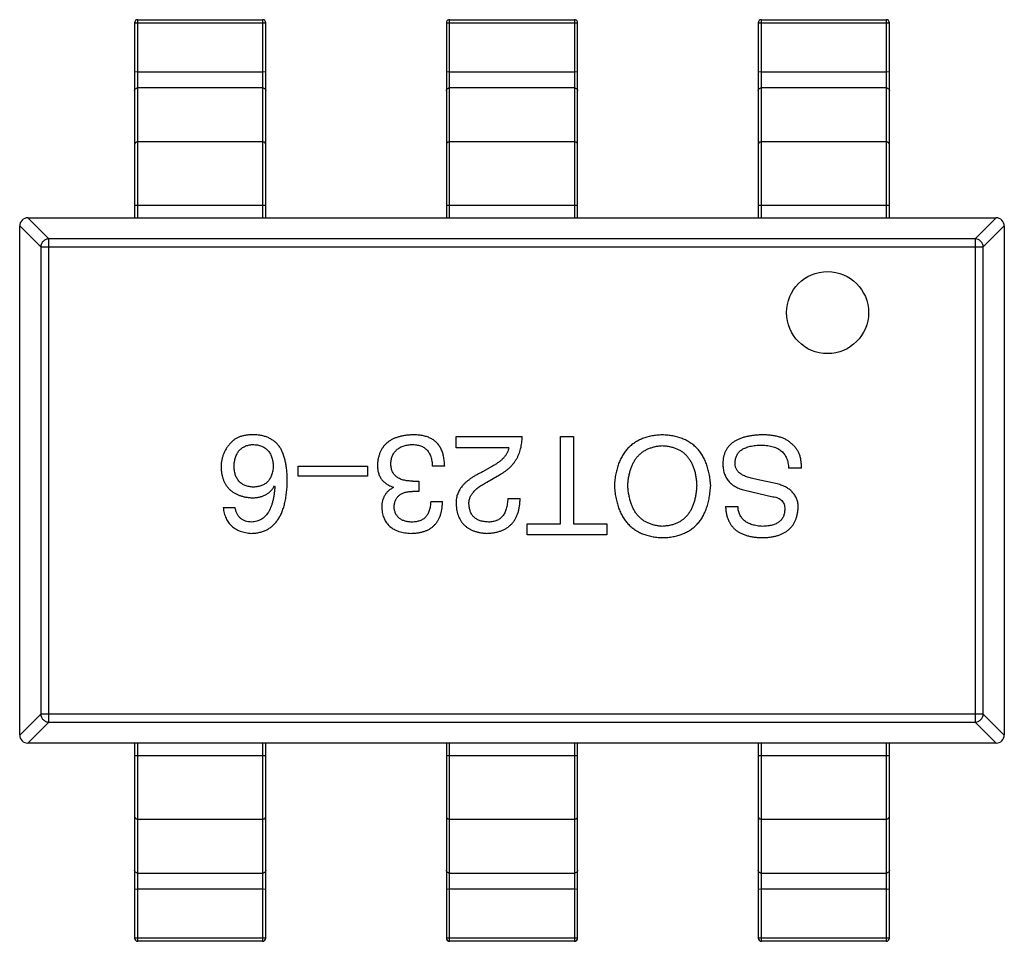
# Model space of a CAD drawing. Header units: inches. Extents: x -39 to 106, y -45 to 75.
# Tile 82 of 222: x 15.73 to 18.73, y -22.04 to -19.23. Entities that reach past the tile are written whole.
import ezdxf

# ---------------------------------------------------------------- set-up
doc = ezdxf.new("R2010")
doc.units = ezdxf.units.IN
doc.header["$LTSCALE"] = 1.21
doc.header["$MEASUREMENT"] = 0
doc.layers.get('0').update_dxf_attribs({"linetype": 'CONTINUOUS'})

msp = doc.modelspace()

# ---------------------------------------------------------------- linework, layer by layer
at = {"color": 7, "linetype": 'Continuous'}
for p, q in [((16.0882, -19.2282), (16.4682, -19.2282)), ((16.0882, -19.8316), (16.0882, -19.2282)), ((16.4682, -19.2282), (16.4682, -19.8316)), ((17.0382, -19.2282), (17.4182, -19.2282)), ((17.0382, -19.8316), (17.0382, -19.2282)), ((17.4182, -19.2282), (17.4182, -19.8316)), ((17.9882, -19.2282), (18.3682, -19.2282)), ((17.9882, -19.8316), (17.9882, -19.2282)), ((18.3682, -19.2282), (18.3682, -19.8316)), ((16.0782, -19.2382), (16.0882, -19.2377)), ((16.0782, -19.2382), (16.0782, -19.8316)), ((16.0882, -19.2377), (16.4682, -19.2377)), ((16.4682, -19.2377), (16.4782, -19.2382)), ((16.4782, -19.8316), (16.4782, -19.2382)), ((17.0282, -19.2382), (17.0382, -19.2377)), ((17.0282, -19.2382), (17.0282, -19.8316)), ((17.0382, -19.2377), (17.4182, -19.2377)), ((17.4182, -19.2377), (17.4282, -19.2382)), ((17.4282, -19.8316), (17.4282, -19.2382)), ((17.9782, -19.2382), (17.9882, -19.2377)), ((17.9782, -19.2382), (17.9782, -19.8316)), ((17.9882, -19.2377), (18.3682, -19.2377)), ((18.3682, -19.2377), (18.3782, -19.2382)), ((18.3782, -19.8316), (18.3782, -19.2382)), ((16.0882, -19.3871), (16.0782, -19.3877)), ((16.0882, -19.3871), (16.4682, -19.3871)), ((16.4782, -19.3877), (16.4682, -19.3871)), ((17.0382, -19.3871), (17.0282, -19.3877)), ((17.0382, -19.3871), (17.4182, -19.3871)), ((17.4282, -19.3877), (17.4182, -19.3871)), ((17.9882, -19.3871), (17.9782, -19.3877)), ((17.9882, -19.3871), (18.3682, -19.3871)), ((18.3782, -19.3877), (18.3682, -19.3871)), ((16.4682, -19.436), (16.0882, -19.436)), ((17.4182, -19.436), (17.0382, -19.436)), ((18.3682, -19.436), (17.9882, -19.436)), ((16.4682, -19.6), (16.0882, -19.6)), ((17.4182, -19.6), (17.0382, -19.6)), ((18.3682, -19.6), (17.9882, -19.6)), ((16.0782, -19.7926), (16.4782, -19.7926)), ((17.0282, -19.7926), (17.4282, -19.7926)), ((17.9782, -19.7926), (18.3782, -19.7926)), ((15.7282, -19.8562), (15.7923, -19.9203)), ((15.7282, -21.4066), (15.7282, -19.8566)), ((15.8169, -19.8957), (15.7528, -19.8316)), ((15.7532, -19.8316), (18.7032, -19.8316)), ((18.7037, -19.8316), (18.6396, -19.8957)), ((18.6641, -19.9203), (18.7282, -19.8562)), ((18.7282, -19.8566), (18.7282, -21.4066)), ((18.6396, -19.8957), (15.8169, -19.8957)), ((15.8169, -21.3675), (15.8169, -19.8957)), ((18.6396, -19.8957), (18.6396, -21.3675)), ((15.7923, -19.9203), (18.6641, -19.9203)), ((15.7923, -19.9203), (15.7923, -21.343)), ((18.6641, -21.343), (18.6641, -19.9203)), ((17.0578, -20.4975), (17.2595, -20.4975)), ((17.0578, -20.5319), (17.0578, -20.4975)), ((17.376, -20.4975), (17.4153, -20.4975)), ((17.376, -20.7631), (17.376, -20.4975)), ((17.4153, -20.4975), (17.4153, -20.7631)), ((17.2185, -20.5319), (17.0578, -20.5319)), ((16.5768, -20.5877), (16.7883, -20.5877)), ((16.5768, -20.6188), (16.5768, -20.5877)), ((16.7883, -20.5877), (16.7883, -20.6188)), ((17.0231, -20.5877), (16.9853, -20.5877)), ((17.1693, -20.5877), (17.1382, -20.6057)), ((18.1101, -20.5942), (18.0707, -20.5942)), ((16.7883, -20.6188), (16.5768, -20.6188)), ((16.9263, -20.6336), (16.9444, -20.6336)), ((16.9444, -20.6336), (16.9444, -20.6647)), ((17.1513, -20.6369), (17.1906, -20.6139)), ((18.0363, -20.6418), (17.974, -20.6287)), ((16.5041, -20.6483), (16.5057, -20.65)), ((16.8673, -20.6532), (16.8673, -20.6516)), ((16.9444, -20.6647), (16.9247, -20.6647)), ((17.9379, -20.6614), (18.0232, -20.6811)), ((16.9804, -20.6959), (17.0165, -20.6959)), ((17.2152, -20.686), (17.2529, -20.686)), ((16.3484, -20.7139), (16.3844, -20.7139)), ((17.8789, -20.7106), (17.9166, -20.7106)), ((17.2744, -20.7631), (17.376, -20.7631)), ((17.2744, -20.7975), (17.2744, -20.7631)), ((17.4153, -20.7631), (17.517, -20.7631)), ((17.517, -20.7631), (17.517, -20.7975)), ((17.517, -20.7975), (17.2744, -20.7975)), ((15.7923, -21.343), (15.7282, -21.4071)), ((18.6641, -21.343), (15.7923, -21.343)), ((18.7282, -21.4071), (18.6641, -21.343)), ((15.7528, -21.4316), (15.8169, -21.3675)), ((15.8169, -21.3675), (18.6396, -21.3675)), ((18.6396, -21.3675), (18.7037, -21.4316)), ((18.7032, -21.4316), (15.7532, -21.4316)), ((16.0782, -21.4316), (16.0782, -22.025)), ((16.0882, -22.035), (16.0882, -21.4316)), ((16.4682, -21.4316), (16.4682, -22.035)), ((16.4782, -22.025), (16.4782, -21.4316)), ((17.0282, -21.4316), (17.0282, -22.025)), ((17.0382, -22.035), (17.0382, -21.4316)), ((17.4182, -21.4316), (17.4182, -22.035)), ((17.4282, -22.025), (17.4282, -21.4316)), ((17.9782, -21.4316), (17.9782, -22.025)), ((17.9882, -22.035), (17.9882, -21.4316)), ((18.3682, -21.4316), (18.3682, -22.035)), ((18.3782, -22.025), (18.3782, -21.4316)), ((16.4782, -21.4706), (16.0782, -21.4706)), ((17.4282, -21.4706), (17.0282, -21.4706)), ((18.3782, -21.4706), (17.9782, -21.4706)), ((16.0882, -21.6632), (16.4682, -21.6632)), ((17.0382, -21.6632), (17.4182, -21.6632)), ((17.9882, -21.6632), (18.3682, -21.6632)), ((16.0882, -21.8273), (16.4682, -21.8273)), ((17.0382, -21.8273), (17.4182, -21.8273)), ((17.9882, -21.8273), (18.3682, -21.8273)), ((16.0782, -21.8756), (16.0882, -21.8761)), ((16.4682, -21.8761), (16.0882, -21.8761)), ((16.4682, -21.8761), (16.4782, -21.8756)), ((17.0282, -21.8756), (17.0382, -21.8761)), ((17.4182, -21.8761), (17.0382, -21.8761)), ((17.4182, -21.8761), (17.4282, -21.8756)), ((17.9782, -21.8756), (17.9882, -21.8761)), ((18.3682, -21.8761), (17.9882, -21.8761)), ((18.3682, -21.8761), (18.3782, -21.8756)), ((16.0882, -22.0256), (16.0782, -22.025)), ((16.4682, -22.0256), (16.0882, -22.0256)), ((16.4682, -22.035), (16.0882, -22.035)), ((16.4782, -22.025), (16.4682, -22.0256)), ((17.0382, -22.0256), (17.0282, -22.025)), ((17.4182, -22.0256), (17.0382, -22.0256)), ((17.4182, -22.035), (17.0382, -22.035)), ((17.4282, -22.025), (17.4182, -22.0256)), ((17.9882, -22.0256), (17.9782, -22.025)), ((18.3682, -22.0256), (17.9882, -22.0256)), ((18.3682, -22.035), (17.9882, -22.035)), ((18.3782, -22.025), (18.3682, -22.0256))]:
    msp.add_line(p, q, dxfattribs=at)
msp.add_circle((18.1896, -20.1203), 0.125, dxfattribs=at)
for centre, radius, start, end in [((16.0882, -19.2382), 0.01, 90, 180), ((16.4682, -19.2382), 0.01, 0, 90), ((17.0382, -19.2382), 0.01, 90, 180), ((17.4182, -19.2382), 0.01, 0, 90), ((17.9882, -19.2382), 0.01, 90, 180), ((18.3682, -19.2382), 0.01, 0, 90), ((15.7532, -19.8566), 0.025, 90, 180), ((18.7032, -19.8566), 0.025, 0, 90), ((15.7532, -21.4066), 0.025, 180, 270), ((18.7032, -21.4066), 0.025, 270, 0), ((16.0882, -22.025), 0.01, 180, 270), ((16.4682, -22.025), 0.01, 270, 0), ((17.0382, -22.025), 0.01, 180, 270), ((17.4182, -22.025), 0.01, 270, 0), ((17.9882, -22.025), 0.01, 180, 270), ((18.3682, -22.025), 0.01, 270, 0)]:
    msp.add_arc(centre, radius, start, end, dxfattribs=at)
for points, knots in [([(16.0782, -19.4453), (16.0782, -19.4441), (16.0787, -19.4416), (16.081, -19.4385), (16.0843, -19.4364), (16.0869, -19.436), (16.0882, -19.436)], [0, 0, 0, 0, 0.242809, 0.48985, 0.742832, 1, 1, 1, 1]), ([(16.4682, -19.436), (16.4695, -19.436), (16.4721, -19.4364), (16.4754, -19.4385), (16.4777, -19.4416), (16.4782, -19.4441), (16.4782, -19.4453)], [0, 0, 0, 0, 0.257168, 0.51015, 0.757191, 1, 1, 1, 1]), ([(17.0282, -19.4453), (17.0282, -19.4441), (17.0287, -19.4416), (17.031, -19.4385), (17.0343, -19.4364), (17.0369, -19.436), (17.0382, -19.436)], [0, 0, 0, 0, 0.242809, 0.48985, 0.742832, 1, 1, 1, 1]), ([(17.4182, -19.436), (17.4195, -19.436), (17.4221, -19.4364), (17.4254, -19.4385), (17.4277, -19.4416), (17.4282, -19.4441), (17.4282, -19.4453)], [0, 0, 0, 0, 0.257168, 0.51015, 0.757191, 1, 1, 1, 1]), ([(17.9782, -19.4453), (17.9782, -19.4441), (17.9787, -19.4416), (17.981, -19.4385), (17.9843, -19.4364), (17.9869, -19.436), (17.9882, -19.436)], [0, 0, 0, 0, 0.242809, 0.48985, 0.742832, 1, 1, 1, 1]), ([(18.3682, -19.436), (18.3695, -19.436), (18.3721, -19.4364), (18.3754, -19.4385), (18.3777, -19.4416), (18.3782, -19.4441), (18.3782, -19.4453)], [0, 0, 0, 0, 0.257168, 0.51015, 0.757191, 1, 1, 1, 1]), ([(16.0882, -19.6), (16.0869, -19.6), (16.0843, -19.6005), (16.081, -19.6026), (16.0787, -19.6057), (16.0782, -19.6082), (16.0782, -19.6094)], [0, 0, 0, 0, 0.257168, 0.51015, 0.757191, 1, 1, 1, 1]), ([(16.4782, -19.6094), (16.4782, -19.6082), (16.4777, -19.6057), (16.4754, -19.6026), (16.4721, -19.6005), (16.4695, -19.6), (16.4682, -19.6)], [0, 0, 0, 0, 0.242809, 0.48985, 0.742832, 1, 1, 1, 1]), ([(17.0382, -19.6), (17.0369, -19.6), (17.0343, -19.6005), (17.031, -19.6026), (17.0287, -19.6057), (17.0282, -19.6082), (17.0282, -19.6094)], [0, 0, 0, 0, 0.257168, 0.51015, 0.757191, 1, 1, 1, 1]), ([(17.4282, -19.6094), (17.4282, -19.6082), (17.4277, -19.6057), (17.4254, -19.6026), (17.4221, -19.6005), (17.4195, -19.6), (17.4182, -19.6)], [0, 0, 0, 0, 0.242809, 0.48985, 0.742832, 1, 1, 1, 1]), ([(17.9882, -19.6), (17.9869, -19.6), (17.9843, -19.6005), (17.981, -19.6026), (17.9787, -19.6057), (17.9782, -19.6082), (17.9782, -19.6094)], [0, 0, 0, 0, 0.257168, 0.51015, 0.757191, 1, 1, 1, 1]), ([(18.3782, -19.6094), (18.3782, -19.6082), (18.3777, -19.6057), (18.3754, -19.6026), (18.3721, -19.6005), (18.3695, -19.6), (18.3682, -19.6)], [0, 0, 0, 0, 0.242809, 0.48985, 0.742832, 1, 1, 1, 1]), ([(15.8169, -19.8957), (15.8137, -19.8958), (15.8074, -19.8973), (15.7994, -19.9028), (15.7939, -19.9108), (15.7924, -19.9171), (15.7923, -19.9203)], [0, 0, 0, 0, 0.248875, 0.5, 0.751125, 1, 1, 1, 1]), ([(18.6641, -19.9203), (18.664, -19.9171), (18.6625, -19.9108), (18.657, -19.9028), (18.649, -19.8973), (18.6427, -19.8958), (18.6396, -19.8957)], [0, 0, 0, 0, 0.248875, 0.5, 0.751125, 1, 1, 1, 1]), ([(16.3713, -20.5172), (16.369, -20.5198), (16.3643, -20.5249), (16.3583, -20.5333), (16.3532, -20.5421), (16.349, -20.5511), (16.3458, -20.5606), (16.3435, -20.5704), (16.3421, -20.5806), (16.3419, -20.5874), (16.3418, -20.591)], [0, 0, 0, 0, 0.129393, 0.255335, 0.378531, 0.500878, 0.622934, 0.746191, 0.87096, 1, 1, 1, 1]), ([(16.4451, -20.4926), (16.4409, -20.4925), (16.4328, -20.4924), (16.4211, -20.4933), (16.4103, -20.495), (16.4006, -20.4977), (16.3917, -20.5012), (16.3839, -20.5056), (16.377, -20.5108), (16.3732, -20.5151), (16.3713, -20.5172)], [0, 0, 0, 0, 0.156782, 0.301945, 0.436395, 0.561474, 0.678489, 0.78853, 0.894967, 1, 1, 1, 1]), ([(16.5221, -20.5319), (16.5199, -20.5289), (16.5155, -20.523), (16.5077, -20.5152), (16.4992, -20.5086), (16.4898, -20.5031), (16.4797, -20.4986), (16.4689, -20.4955), (16.4572, -20.4933), (16.4492, -20.4928), (16.4451, -20.4926)], [0, 0, 0, 0, 0.125033, 0.246266, 0.36603, 0.485265, 0.606781, 0.732144, 0.862551, 1, 1, 1, 1]), ([(16.9247, -20.4926), (16.9206, -20.4928), (16.9126, -20.4932), (16.901, -20.4945), (16.8901, -20.4967), (16.88, -20.4994), (16.8707, -20.5028), (16.8621, -20.5069), (16.8542, -20.5116), (16.8471, -20.517), (16.8408, -20.5231), (16.8353, -20.5299), (16.8305, -20.5374), (16.8265, -20.5455), (16.8232, -20.5543), (16.8207, -20.5637), (16.8189, -20.5738), (16.8184, -20.5808), (16.8181, -20.5844)], [0, 0, 0, 0, 0.078078, 0.151942, 0.221594, 0.28726, 0.350176, 0.409768, 0.467648, 0.523784, 0.578904, 0.634014, 0.689819, 0.746826, 0.805875, 0.867063, 0.931764, 1, 1, 1, 1]), ([(16.9788, -20.5024), (16.9771, -20.5016), (16.9736, -20.5), (16.9679, -20.498), (16.9619, -20.4963), (16.9553, -20.495), (16.9483, -20.4939), (16.9408, -20.4931), (16.9329, -20.4927), (16.9275, -20.4926), (16.9247, -20.4926)], [0, 0, 0, 0, 0.101955, 0.208983, 0.322698, 0.44339, 0.570851, 0.70629, 0.84885, 1, 1, 1, 1]), ([(17.0231, -20.5877), (17.023, -20.585), (17.0228, -20.5798), (17.0221, -20.5721), (17.0211, -20.5648), (17.0197, -20.5578), (17.0181, -20.5512), (17.0162, -20.545), (17.0138, -20.5391), (17.0112, -20.5336), (17.0083, -20.5284), (17.0051, -20.5236), (17.0015, -20.5192), (16.9976, -20.5151), (16.9934, -20.5113), (16.9888, -20.508), (16.984, -20.5049), (16.9805, -20.5033), (16.9788, -20.5024)], [0, 0, 0, 0, 0.078937, 0.154495, 0.226898, 0.296844, 0.363348, 0.427781, 0.48946, 0.549586, 0.607902, 0.664733, 0.720805, 0.776157, 0.831175, 0.886736, 0.943094, 1, 1, 1, 1]), ([(17.1906, -20.6139), (17.1934, -20.6124), (17.1988, -20.6094), (17.2064, -20.6043), (17.2136, -20.599), (17.2201, -20.5932), (17.2263, -20.5872), (17.2318, -20.5807), (17.237, -20.574), (17.2415, -20.5668), (17.2456, -20.5594), (17.2491, -20.5515), (17.2522, -20.5434), (17.2547, -20.5349), (17.2567, -20.526), (17.2581, -20.5168), (17.2591, -20.5073), (17.2594, -20.5008), (17.2595, -20.4975)], [0, 0, 0, 0, 0.065828, 0.130094, 0.192451, 0.254037, 0.313974, 0.373757, 0.433048, 0.492243, 0.551902, 0.611758, 0.672678, 0.734814, 0.798569, 0.863693, 0.930488, 1, 1, 1, 1]), ([(17.686, -20.4926), (17.6805, -20.4929), (17.6698, -20.4935), (17.6542, -20.4958), (17.6396, -20.4993), (17.6259, -20.5038), (17.6133, -20.5095), (17.6016, -20.5164), (17.591, -20.5243), (17.5813, -20.5334), (17.5727, -20.5437), (17.565, -20.5551), (17.5583, -20.5676), (17.5526, -20.5813), (17.548, -20.596), (17.5443, -20.6119), (17.5415, -20.6289), (17.5406, -20.6407), (17.5401, -20.6467)], [0, 0, 0, 0, 0.069543, 0.135551, 0.198218, 0.258467, 0.316451, 0.372703, 0.428457, 0.483848, 0.539952, 0.597251, 0.656588, 0.718448, 0.783219, 0.851581, 0.92366, 1, 1, 1, 1]), ([(17.8336, -20.6467), (17.8331, -20.6407), (17.8321, -20.6289), (17.8294, -20.6119), (17.8256, -20.596), (17.8209, -20.5813), (17.8152, -20.5676), (17.8085, -20.5551), (17.8007, -20.5437), (17.7919, -20.5334), (17.7821, -20.5243), (17.7714, -20.5163), (17.7596, -20.5095), (17.7468, -20.5038), (17.733, -20.4993), (17.7182, -20.4958), (17.7025, -20.4935), (17.6916, -20.4929), (17.686, -20.4926)], [0, 0, 0, 0, 0.075921, 0.147605, 0.21565, 0.280144, 0.341762, 0.400894, 0.458022, 0.514147, 0.569605, 0.625256, 0.681857, 0.740217, 0.800617, 0.86368, 0.930079, 1, 1, 1, 1]), ([(17.9887, -20.4926), (17.984, -20.4928), (17.9749, -20.4932), (17.9617, -20.4945), (17.9494, -20.4965), (17.9379, -20.4991), (17.9273, -20.5022), (17.9177, -20.5062), (17.9089, -20.5106), (17.901, -20.5158), (17.894, -20.5215), (17.888, -20.5279), (17.8828, -20.535), (17.8785, -20.5427), (17.8752, -20.551), (17.8727, -20.5599), (17.8712, -20.5695), (17.8709, -20.5761), (17.8707, -20.5795)], [0, 0, 0, 0, 0.08539, 0.165926, 0.241159, 0.312046, 0.378904, 0.441563, 0.500906, 0.55769, 0.612, 0.665045, 0.717904, 0.770385, 0.824307, 0.880048, 0.938483, 1, 1, 1, 1]), ([(18.0789, -20.5188), (18.0766, -20.5167), (18.0718, -20.5124), (18.0633, -20.5071), (18.0538, -20.5026), (18.043, -20.4989), (18.0311, -20.4961), (18.018, -20.494), (18.0038, -20.4928), (17.9939, -20.4927), (17.9887, -20.4926)], [0, 0, 0, 0, 0.09804, 0.200818, 0.309803, 0.427378, 0.554601, 0.691373, 0.839613, 1, 1, 1, 1]), ([(18.1101, -20.5942), (18.1101, -20.5901), (18.1102, -20.5822), (18.1089, -20.5707), (18.1068, -20.5599), (18.1033, -20.55), (18.0989, -20.5409), (18.0933, -20.5326), (18.0867, -20.5251), (18.0815, -20.5209), (18.0789, -20.5188)], [0, 0, 0, 0, 0.144278, 0.280018, 0.408467, 0.530887, 0.648749, 0.76463, 0.881475, 1, 1, 1, 1]), ([(16.3812, -20.5893), (16.3813, -20.5867), (16.3816, -20.5817), (16.3827, -20.5744), (16.3841, -20.5676), (16.3858, -20.5612), (16.388, -20.5553), (16.3907, -20.5499), (16.3936, -20.545), (16.397, -20.5405), (16.4008, -20.5365), (16.4051, -20.533), (16.4097, -20.53), (16.4147, -20.5274), (16.4201, -20.5253), (16.4259, -20.5237), (16.4321, -20.5227), (16.4363, -20.5223), (16.4385, -20.5221)], [0, 0, 0, 0, 0.078863, 0.153308, 0.223539, 0.289857, 0.35341, 0.413572, 0.471721, 0.528235, 0.584279, 0.638781, 0.69466, 0.751251, 0.809198, 0.869697, 0.933318, 1, 1, 1, 1]), ([(16.4385, -20.5221), (16.4409, -20.5222), (16.4456, -20.5224), (16.4523, -20.5234), (16.4587, -20.5248), (16.4645, -20.5267), (16.47, -20.5291), (16.475, -20.532), (16.4796, -20.5353), (16.4836, -20.5393), (16.4874, -20.5436), (16.4906, -20.5485), (16.4935, -20.5538), (16.4958, -20.5597), (16.4977, -20.566), (16.4992, -20.5728), (16.5004, -20.5801), (16.5007, -20.5851), (16.5008, -20.5877)], [0, 0, 0, 0, 0.070403, 0.137196, 0.200053, 0.260887, 0.31876, 0.37535, 0.430743, 0.485927, 0.541678, 0.598832, 0.657726, 0.719441, 0.783504, 0.851852, 0.923533, 1, 1, 1, 1]), ([(16.5435, -20.6336), (16.5434, -20.6283), (16.5433, -20.6179), (16.5422, -20.6029), (16.5407, -20.5888), (16.5383, -20.5756), (16.5353, -20.5633), (16.5317, -20.5519), (16.5274, -20.5415), (16.5239, -20.5351), (16.5221, -20.5319)], [0, 0, 0, 0, 0.151498, 0.29521, 0.430242, 0.557137, 0.677306, 0.790845, 0.898111, 1, 1, 1, 1]), ([(16.8591, -20.5795), (16.8593, -20.5773), (16.8596, -20.573), (16.8607, -20.5668), (16.8622, -20.561), (16.8642, -20.5556), (16.8667, -20.5506), (16.8695, -20.546), (16.8729, -20.5418), (16.8767, -20.538), (16.8809, -20.5346), (16.8857, -20.5316), (16.8908, -20.529), (16.8964, -20.5268), (16.9024, -20.525), (16.9089, -20.5236), (16.9158, -20.5226), (16.9206, -20.5223), (16.9231, -20.5221)], [0, 0, 0, 0, 0.068514, 0.133941, 0.195994, 0.255362, 0.312994, 0.369441, 0.424687, 0.480522, 0.537148, 0.594801, 0.654411, 0.716817, 0.781981, 0.850498, 0.923306, 1, 1, 1, 1]), ([(16.9231, -20.5221), (16.9255, -20.5221), (16.9303, -20.5222), (16.9372, -20.523), (16.9437, -20.5243), (16.9496, -20.5261), (16.9552, -20.5284), (16.9603, -20.5312), (16.9649, -20.5346), (16.9691, -20.5384), (16.9727, -20.5428), (16.9759, -20.5477), (16.9787, -20.5531), (16.981, -20.5591), (16.9828, -20.5655), (16.9841, -20.5724), (16.985, -20.5799), (16.9852, -20.585), (16.9853, -20.5877)], [0, 0, 0, 0, 0.071272, 0.13882, 0.201858, 0.262757, 0.320043, 0.376709, 0.431462, 0.486034, 0.541209, 0.597703, 0.65589, 0.717768, 0.782056, 0.850407, 0.92277, 1, 1, 1, 1]), ([(17.2185, -20.5319), (17.218, -20.5345), (17.2169, -20.5398), (17.2137, -20.5473), (17.2093, -20.5546), (17.2037, -20.5617), (17.1969, -20.5686), (17.1889, -20.5753), (17.1796, -20.5817), (17.1728, -20.5856), (17.1693, -20.5877)], [0, 0, 0, 0, 0.103034, 0.208166, 0.318255, 0.434664, 0.559728, 0.695394, 0.841708, 1, 1, 1, 1]), ([(17.5811, -20.6467), (17.5814, -20.6421), (17.582, -20.633), (17.584, -20.6199), (17.5866, -20.6076), (17.5898, -20.5962), (17.5939, -20.5856), (17.5987, -20.5759), (17.6042, -20.567), (17.6104, -20.5589), (17.6174, -20.5517), (17.6251, -20.5454), (17.6335, -20.5399), (17.6426, -20.5352), (17.6524, -20.5314), (17.663, -20.5286), (17.6742, -20.5263), (17.682, -20.5257), (17.686, -20.5254)], [0, 0, 0, 0, 0.077942, 0.152007, 0.221727, 0.288073, 0.351, 0.411526, 0.469701, 0.526016, 0.581668, 0.637084, 0.692684, 0.749573, 0.808409, 0.869306, 0.932836, 1, 1, 1, 1]), ([(17.686, -20.5254), (17.6901, -20.5257), (17.698, -20.5262), (17.7094, -20.5282), (17.7201, -20.5309), (17.7301, -20.5346), (17.7392, -20.5392), (17.7477, -20.5446), (17.7554, -20.5509), (17.7624, -20.5581), (17.7686, -20.5662), (17.7741, -20.5751), (17.7787, -20.5849), (17.7828, -20.5956), (17.786, -20.6071), (17.7884, -20.6196), (17.7902, -20.6328), (17.7907, -20.642), (17.7909, -20.6467)], [0, 0, 0, 0, 0.06765, 0.131591, 0.192902, 0.251442, 0.307964, 0.363592, 0.418442, 0.47374, 0.529963, 0.587768, 0.647917, 0.710953, 0.777434, 0.847168, 0.921622, 1, 1, 1, 1]), ([(17.9084, -20.5746), (17.9085, -20.5726), (17.9087, -20.5687), (17.91, -20.5631), (17.9116, -20.5578), (17.914, -20.5529), (17.9169, -20.5484), (17.9205, -20.5443), (17.9246, -20.5405), (17.9294, -20.5371), (17.9347, -20.5341), (17.9407, -20.5315), (17.9472, -20.5293), (17.9544, -20.5274), (17.9621, -20.526), (17.9705, -20.5248), (17.9794, -20.524), (17.9856, -20.5238), (17.9887, -20.5237)], [0, 0, 0, 0, 0.05617, 0.109836, 0.161504, 0.212099, 0.262487, 0.313111, 0.36568, 0.419737, 0.477556, 0.53817, 0.603387, 0.672532, 0.746929, 0.825941, 0.910245, 1, 1, 1, 1]), ([(17.9887, -20.5237), (17.992, -20.5239), (17.9983, -20.5241), (18.0074, -20.5251), (18.016, -20.5266), (18.0239, -20.5287), (18.0312, -20.5312), (18.0379, -20.5343), (18.044, -20.5379), (18.0495, -20.5421), (18.0543, -20.5468), (18.0585, -20.552), (18.0622, -20.5577), (18.0651, -20.5641), (18.0675, -20.5709), (18.0692, -20.5782), (18.0704, -20.586), (18.0706, -20.5915), (18.0707, -20.5942)], [0, 0, 0, 0, 0.079335, 0.15404, 0.224955, 0.291021, 0.353982, 0.414027, 0.47178, 0.527247, 0.581879, 0.636096, 0.691322, 0.747597, 0.806328, 0.867466, 0.932039, 1, 1, 1, 1]), ([(16.9263, -20.6336), (16.9236, -20.6336), (16.9184, -20.6335), (16.9107, -20.6328), (16.9036, -20.6318), (16.897, -20.6303), (16.891, -20.6284), (16.8854, -20.6261), (16.8804, -20.6233), (16.8759, -20.6201), (16.8719, -20.6166), (16.8685, -20.6125), (16.8656, -20.608), (16.8632, -20.6031), (16.8614, -20.5978), (16.86, -20.5921), (16.8592, -20.5859), (16.8592, -20.5817), (16.8591, -20.5795)], [0, 0, 0, 0, 0.082495, 0.159728, 0.232496, 0.300725, 0.365163, 0.425859, 0.483728, 0.538892, 0.592921, 0.646195, 0.699968, 0.754746, 0.811387, 0.870806, 0.933482, 1, 1, 1, 1]), ([(17.8707, -20.5795), (17.8708, -20.5822), (17.8708, -20.5874), (17.8716, -20.595), (17.873, -20.6023), (17.8748, -20.6092), (17.8771, -20.6157), (17.8801, -20.6218), (17.8835, -20.6275), (17.8874, -20.6329), (17.8919, -20.6378), (17.8969, -20.6424), (17.9025, -20.6465), (17.9086, -20.6503), (17.9152, -20.6537), (17.9223, -20.6567), (17.9299, -20.6593), (17.9352, -20.6607), (17.9379, -20.6614)], [0, 0, 0, 0, 0.069111, 0.134881, 0.198727, 0.259407, 0.319007, 0.377056, 0.434317, 0.491571, 0.548636, 0.606792, 0.666243, 0.727818, 0.791484, 0.858071, 0.927249, 1, 1, 1, 1]), ([(17.974, -20.6287), (17.9711, -20.6281), (17.9655, -20.627), (17.9573, -20.6251), (17.9498, -20.6229), (17.943, -20.6205), (17.9367, -20.6179), (17.9311, -20.615), (17.926, -20.612), (17.9216, -20.6087), (17.9178, -20.6052), (17.9145, -20.6015), (17.9119, -20.5975), (17.9099, -20.5934), (17.9086, -20.589), (17.9079, -20.5843), (17.9078, -20.5795), (17.9082, -20.5762), (17.9084, -20.5746)], [0, 0, 0, 0, 0.0932, 0.181198, 0.26306, 0.339627, 0.41092, 0.477479, 0.538825, 0.596824, 0.650619, 0.702235, 0.751666, 0.79967, 0.847759, 0.896274, 0.946739, 1, 1, 1, 1]), ([(16.3418, -20.591), (16.342, -20.5945), (16.3424, -20.6013), (16.3438, -20.6113), (16.346, -20.6206), (16.3487, -20.6293), (16.3521, -20.6374), (16.3564, -20.6448), (16.3611, -20.6517), (16.3667, -20.6579), (16.373, -20.6634), (16.3798, -20.6684), (16.3874, -20.6726), (16.3957, -20.6763), (16.4046, -20.6793), (16.4142, -20.6816), (16.4245, -20.6834), (16.4316, -20.6841), (16.4353, -20.6844)], [0, 0, 0, 0, 0.071527, 0.139094, 0.20346, 0.264939, 0.323904, 0.381383, 0.437591, 0.493343, 0.549401, 0.606085, 0.664838, 0.725424, 0.788712, 0.855452, 0.925772, 1, 1, 1, 1]), ([(16.4402, -20.6516), (16.4379, -20.6515), (16.4335, -20.6513), (16.4272, -20.6504), (16.4212, -20.6491), (16.4156, -20.6472), (16.4105, -20.6449), (16.4057, -20.6422), (16.4014, -20.6389), (16.3974, -20.6353), (16.394, -20.6311), (16.3908, -20.6265), (16.3882, -20.6214), (16.3859, -20.6159), (16.3842, -20.6099), (16.3827, -20.6035), (16.3817, -20.5965), (16.3813, -20.5918), (16.3812, -20.5893)], [0, 0, 0, 0, 0.069884, 0.136529, 0.199638, 0.259844, 0.317774, 0.374356, 0.430026, 0.485148, 0.5409, 0.597889, 0.657472, 0.718614, 0.783613, 0.85129, 0.923712, 1, 1, 1, 1]), ([(16.5008, -20.5877), (16.5007, -20.5902), (16.5003, -20.5951), (16.4993, -20.6022), (16.4978, -20.6088), (16.4959, -20.615), (16.4936, -20.6207), (16.4909, -20.6259), (16.4877, -20.6306), (16.4841, -20.6349), (16.4801, -20.6387), (16.4756, -20.6419), (16.4708, -20.6448), (16.4654, -20.6471), (16.4597, -20.649), (16.4536, -20.6504), (16.447, -20.6513), (16.4425, -20.6515), (16.4402, -20.6516)], [0, 0, 0, 0, 0.076072, 0.148369, 0.216753, 0.281358, 0.342792, 0.401604, 0.458929, 0.514444, 0.569818, 0.625343, 0.681554, 0.739608, 0.800134, 0.863477, 0.929547, 1, 1, 1, 1]), ([(16.8181, -20.5844), (16.8182, -20.5865), (16.8182, -20.5907), (16.8189, -20.5968), (16.8197, -20.6027), (16.8212, -20.6082), (16.8228, -20.6135), (16.825, -20.6184), (16.8275, -20.6231), (16.8303, -20.6275), (16.8336, -20.6316), (16.8373, -20.6353), (16.8414, -20.6388), (16.8458, -20.642), (16.8507, -20.6448), (16.8558, -20.6475), (16.8614, -20.6497), (16.8653, -20.651), (16.8673, -20.6516)], [0, 0, 0, 0, 0.071215, 0.138707, 0.20396, 0.266995, 0.327734, 0.387609, 0.445602, 0.503345, 0.561136, 0.618597, 0.677672, 0.738255, 0.799989, 0.863961, 0.930555, 1, 1, 1, 1]), ([(17.1382, -20.6057), (17.1348, -20.6073), (17.1282, -20.6103), (17.1187, -20.6153), (17.11, -20.6205), (17.1019, -20.6258), (17.0944, -20.6314), (17.0877, -20.637), (17.0816, -20.643), (17.0763, -20.649), (17.0716, -20.6553), (17.0675, -20.6617), (17.0642, -20.6683), (17.0615, -20.6751), (17.0596, -20.6821), (17.0583, -20.6893), (17.0576, -20.6966), (17.0578, -20.7016), (17.0578, -20.7041)], [0, 0, 0, 0, 0.082731, 0.161257, 0.236138, 0.307554, 0.375712, 0.440848, 0.502916, 0.562567, 0.619798, 0.675716, 0.73039, 0.78386, 0.837315, 0.890547, 0.944917, 1, 1, 1, 1]), ([(16.4353, -20.7926), (16.4395, -20.7923), (16.4478, -20.7918), (16.4598, -20.7896), (16.471, -20.7862), (16.4814, -20.7816), (16.4911, -20.7759), (16.4999, -20.7688), (16.5079, -20.7606), (16.515, -20.7511), (16.5214, -20.7406), (16.527, -20.7288), (16.5318, -20.7158), (16.5357, -20.7017), (16.5389, -20.6863), (16.5412, -20.6698), (16.5429, -20.6521), (16.5433, -20.6399), (16.5435, -20.6336)], [0, 0, 0, 0, 0.058957, 0.115262, 0.16907, 0.221312, 0.273147, 0.324961, 0.377649, 0.432026, 0.488925, 0.549039, 0.612912, 0.680653, 0.753056, 0.830314, 0.912483, 1, 1, 1, 1]), ([(17.0972, -20.7057), (17.0971, -20.7041), (17.0969, -20.7009), (17.0972, -20.696), (17.098, -20.6913), (17.0992, -20.6866), (17.101, -20.682), (17.1032, -20.6775), (17.1059, -20.6731), (17.1091, -20.6688), (17.1127, -20.6644), (17.1168, -20.6603), (17.1214, -20.6562), (17.1264, -20.6521), (17.132, -20.6482), (17.138, -20.6443), (17.1444, -20.6405), (17.149, -20.6381), (17.1513, -20.6369)], [0, 0, 0, 0, 0.052237, 0.103888, 0.155485, 0.207395, 0.259864, 0.31356, 0.369176, 0.4266, 0.486836, 0.550048, 0.61567, 0.685271, 0.75824, 0.834614, 0.915635, 1, 1, 1, 1]), ([(16.4353, -20.6844), (16.4392, -20.6843), (16.4468, -20.6841), (16.4578, -20.6824), (16.4679, -20.6795), (16.4771, -20.6757), (16.4853, -20.6705), (16.4927, -20.6643), (16.499, -20.6568), (16.5024, -20.6512), (16.5041, -20.6483)], [0, 0, 0, 0, 0.144617, 0.279572, 0.40596, 0.526097, 0.64389, 0.760003, 0.877724, 1, 1, 1, 1]), ([(16.5057, -20.65), (16.5054, -20.6542), (16.5049, -20.6624), (16.5033, -20.6744), (16.5014, -20.6855), (16.499, -20.6959), (16.4962, -20.7055), (16.4929, -20.7143), (16.4892, -20.7223), (16.4851, -20.7295), (16.4803, -20.7358), (16.4753, -20.7415), (16.4698, -20.7463), (16.4637, -20.7502), (16.4573, -20.7536), (16.4503, -20.7559), (16.4429, -20.7576), (16.4379, -20.758), (16.4353, -20.7582)], [0, 0, 0, 0, 0.089218, 0.173709, 0.252753, 0.326963, 0.397099, 0.462534, 0.524018, 0.582178, 0.637235, 0.689955, 0.741228, 0.791618, 0.841661, 0.892925, 0.945259, 1, 1, 1, 1]), ([(16.8673, -20.6532), (16.8645, -20.6547), (16.8589, -20.6575), (16.8514, -20.663), (16.8452, -20.6696), (16.84, -20.677), (16.8361, -20.6853), (16.8332, -20.6946), (16.8315, -20.7048), (16.8313, -20.7119), (16.8312, -20.7155)], [0, 0, 0, 0, 0.125227, 0.244792, 0.361427, 0.478215, 0.59667, 0.722058, 0.856314, 1, 1, 1, 1]), ([(16.869, -20.7123), (16.8691, -20.7104), (16.8693, -20.7068), (16.8701, -20.7015), (16.8713, -20.6966), (16.8729, -20.6921), (16.875, -20.6879), (16.8775, -20.6841), (16.8804, -20.6805), (16.8837, -20.6773), (16.8874, -20.6745), (16.8915, -20.6721), (16.896, -20.67), (16.901, -20.6682), (16.9063, -20.6668), (16.9121, -20.6657), (16.9183, -20.665), (16.9225, -20.6648), (16.9247, -20.6647)], [0, 0, 0, 0, 0.067741, 0.131599, 0.192143, 0.249977, 0.306453, 0.361639, 0.416449, 0.471489, 0.527582, 0.584873, 0.644974, 0.70814, 0.77492, 0.845909, 0.920585, 1, 1, 1, 1]), ([(17.5401, -20.6467), (17.5406, -20.6529), (17.5415, -20.6651), (17.5443, -20.6826), (17.548, -20.699), (17.5526, -20.7142), (17.5583, -20.7283), (17.5649, -20.7413), (17.5727, -20.753), (17.5813, -20.7636), (17.591, -20.7731), (17.6016, -20.7813), (17.6133, -20.7883), (17.6259, -20.7942), (17.6396, -20.7989), (17.6542, -20.8024), (17.6698, -20.8048), (17.6805, -20.8054), (17.686, -20.8057)], [0, 0, 0, 0, 0.077567, 0.150676, 0.219857, 0.285465, 0.347921, 0.407823, 0.465422, 0.52175, 0.577087, 0.632521, 0.688224, 0.745558, 0.804966, 0.866649, 0.931596, 1, 1, 1, 1]), ([(17.686, -20.7713), (17.682, -20.7709), (17.6742, -20.7702), (17.663, -20.7681), (17.6524, -20.7651), (17.6426, -20.7612), (17.6335, -20.7565), (17.6251, -20.7508), (17.6174, -20.7443), (17.6104, -20.7369), (17.6042, -20.7287), (17.5987, -20.7195), (17.5939, -20.7095), (17.5899, -20.6986), (17.5866, -20.6868), (17.584, -20.6742), (17.582, -20.6608), (17.5814, -20.6515), (17.5811, -20.6467)], [0, 0, 0, 0, 0.066185, 0.128757, 0.188826, 0.247016, 0.303201, 0.358331, 0.413554, 0.469092, 0.525618, 0.584057, 0.64487, 0.708721, 0.775674, 0.846303, 0.920903, 1, 1, 1, 1]), ([(17.7909, -20.6467), (17.7907, -20.6515), (17.7902, -20.6609), (17.7883, -20.6746), (17.786, -20.6873), (17.7828, -20.6992), (17.7788, -20.7101), (17.7741, -20.7203), (17.7686, -20.7295), (17.7624, -20.7378), (17.7554, -20.7451), (17.7477, -20.7516), (17.7393, -20.7572), (17.7301, -20.7618), (17.7201, -20.7656), (17.7094, -20.7684), (17.698, -20.7704), (17.6901, -20.771), (17.686, -20.7713)], [0, 0, 0, 0, 0.079527, 0.154518, 0.225493, 0.292262, 0.355914, 0.416367, 0.47473, 0.531171, 0.586124, 0.640791, 0.696133, 0.751962, 0.809861, 0.870342, 0.93333, 1, 1, 1, 1]), ([(17.686, -20.8057), (17.6916, -20.8055), (17.7026, -20.805), (17.7186, -20.8028), (17.7335, -20.7994), (17.7474, -20.7948), (17.7603, -20.7891), (17.7721, -20.782), (17.783, -20.7739), (17.7928, -20.7644), (17.8015, -20.7538), (17.8093, -20.7421), (17.816, -20.7291), (17.8215, -20.7149), (17.8261, -20.6995), (17.8296, -20.683), (17.8323, -20.6652), (17.8331, -20.653), (17.8336, -20.6467)], [0, 0, 0, 0, 0.069152, 0.134813, 0.197211, 0.256568, 0.314021, 0.370015, 0.425333, 0.480469, 0.536197, 0.593559, 0.65308, 0.715045, 0.780396, 0.8495, 0.922535, 1, 1, 1, 1]), ([(18.1002, -20.7139), (18.1002, -20.7117), (18.1001, -20.7074), (18.0994, -20.701), (18.0981, -20.6949), (18.0963, -20.6891), (18.0941, -20.6836), (18.0913, -20.6783), (18.088, -20.6734), (18.0843, -20.6687), (18.08, -20.6644), (18.0753, -20.6602), (18.07, -20.6565), (18.0642, -20.6529), (18.058, -20.6497), (18.0512, -20.6468), (18.044, -20.644), (18.0389, -20.6425), (18.0363, -20.6418)], [0, 0, 0, 0, 0.063238, 0.123934, 0.183175, 0.240763, 0.297716, 0.35399, 0.41043, 0.466931, 0.525151, 0.585145, 0.647083, 0.711121, 0.778546, 0.84866, 0.922421, 1, 1, 1, 1]), ([(16.9214, -20.7926), (16.9252, -20.7925), (16.9325, -20.7922), (16.9431, -20.7908), (16.9531, -20.7889), (16.9623, -20.7861), (16.9708, -20.7827), (16.9786, -20.7784), (16.9857, -20.7734), (16.992, -20.7677), (16.9977, -20.7613), (17.0025, -20.7541), (17.0066, -20.7461), (17.0101, -20.7375), (17.0129, -20.7281), (17.0148, -20.718), (17.0161, -20.7072), (17.0164, -20.6997), (17.0165, -20.6959)], [0, 0, 0, 0, 0.073232, 0.142595, 0.207997, 0.270074, 0.329156, 0.386529, 0.441846, 0.496976, 0.551877, 0.607941, 0.665637, 0.725446, 0.788542, 0.855101, 0.925196, 1, 1, 1, 1]), ([(16.9804, -20.6959), (16.9803, -20.6984), (16.9801, -20.7033), (16.9792, -20.7103), (16.9781, -20.7169), (16.9764, -20.7231), (16.9742, -20.7287), (16.9717, -20.7338), (16.9688, -20.7385), (16.9654, -20.7427), (16.9616, -20.7464), (16.9573, -20.7495), (16.9526, -20.7522), (16.9475, -20.7544), (16.942, -20.7561), (16.936, -20.7573), (16.9297, -20.758), (16.9253, -20.7581), (16.9231, -20.7582)], [0, 0, 0, 0, 0.078134, 0.15164, 0.221358, 0.286689, 0.348614, 0.407697, 0.464247, 0.520153, 0.574432, 0.629291, 0.684538, 0.742032, 0.801329, 0.863637, 0.930123, 1, 1, 1, 1]), ([(17.1513, -20.7926), (17.1553, -20.7924), (17.1632, -20.792), (17.1746, -20.7904), (17.1852, -20.7881), (17.1951, -20.7849), (17.2041, -20.781), (17.2125, -20.7763), (17.2201, -20.7708), (17.2268, -20.7644), (17.2328, -20.7573), (17.2381, -20.7494), (17.2425, -20.7408), (17.2462, -20.7313), (17.249, -20.7211), (17.2512, -20.7101), (17.2525, -20.6983), (17.2528, -20.6902), (17.2529, -20.686)], [0, 0, 0, 0, 0.07282, 0.141057, 0.2062, 0.267672, 0.326735, 0.383519, 0.439188, 0.494454, 0.549628, 0.605958, 0.66397, 0.72402, 0.787502, 0.854127, 0.925065, 1, 1, 1, 1]), ([(17.2152, -20.686), (17.2151, -20.689), (17.2149, -20.6946), (17.214, -20.7028), (17.2128, -20.7104), (17.211, -20.7175), (17.2088, -20.724), (17.2063, -20.73), (17.2033, -20.7354), (17.1997, -20.7401), (17.1958, -20.7445), (17.1915, -20.7481), (17.1866, -20.7512), (17.1814, -20.7538), (17.1757, -20.7557), (17.1696, -20.7571), (17.163, -20.758), (17.1585, -20.7581), (17.1562, -20.7582)], [0, 0, 0, 0, 0.082594, 0.15978, 0.232961, 0.301462, 0.365595, 0.426678, 0.484662, 0.540809, 0.595146, 0.648401, 0.702272, 0.757102, 0.813447, 0.872233, 0.934055, 1, 1, 1, 1]), ([(18.0232, -20.6811), (18.026, -20.6816), (18.0314, -20.6825), (18.0388, -20.685), (18.0452, -20.6884), (18.0503, -20.6928), (18.0544, -20.6981), (18.0573, -20.7042), (18.059, -20.7113), (18.0592, -20.7162), (18.0592, -20.7188)], [0, 0, 0, 0, 0.148023, 0.281917, 0.403558, 0.517739, 0.629599, 0.744162, 0.865862, 1, 1, 1, 1]), ([(16.3484, -20.7139), (16.3487, -20.7169), (16.3495, -20.7227), (16.3514, -20.7312), (16.3537, -20.7391), (16.3567, -20.7465), (16.3602, -20.7533), (16.3643, -20.7596), (16.3689, -20.7654), (16.3741, -20.7706), (16.3799, -20.7752), (16.3861, -20.7794), (16.393, -20.783), (16.4004, -20.786), (16.4083, -20.7885), (16.4168, -20.7904), (16.4259, -20.7918), (16.4321, -20.7923), (16.4353, -20.7926)], [0, 0, 0, 0, 0.06947, 0.136096, 0.199592, 0.260665, 0.319672, 0.377156, 0.433415, 0.489984, 0.546535, 0.604276, 0.663499, 0.725182, 0.788953, 0.855683, 0.926216, 1, 1, 1, 1]), ([(16.4353, -20.7582), (16.4319, -20.7581), (16.4254, -20.7579), (16.4162, -20.7557), (16.4081, -20.7522), (16.401, -20.7473), (16.3951, -20.7409), (16.3903, -20.7332), (16.3867, -20.724), (16.3852, -20.7174), (16.3844, -20.7139)], [0, 0, 0, 0, 0.136586, 0.261496, 0.378089, 0.490612, 0.605522, 0.725767, 0.8561, 1, 1, 1, 1]), ([(16.8312, -20.7155), (16.8315, -20.7185), (16.832, -20.7244), (16.8336, -20.7328), (16.8358, -20.7407), (16.8386, -20.748), (16.842, -20.7548), (16.8461, -20.761), (16.8508, -20.7667), (16.8562, -20.7718), (16.8622, -20.7764), (16.8688, -20.7804), (16.876, -20.7838), (16.8839, -20.7867), (16.8924, -20.7891), (16.9015, -20.7907), (16.9113, -20.7921), (16.918, -20.7924), (16.9214, -20.7926)], [0, 0, 0, 0, 0.067521, 0.132139, 0.193339, 0.252064, 0.309083, 0.364848, 0.420021, 0.475612, 0.532002, 0.589602, 0.649896, 0.712634, 0.778603, 0.848416, 0.922155, 1, 1, 1, 1]), ([(16.9231, -20.7582), (16.921, -20.7581), (16.917, -20.7579), (16.9112, -20.7571), (16.9057, -20.7561), (16.9007, -20.7548), (16.8959, -20.7531), (16.8916, -20.751), (16.8877, -20.7487), (16.8841, -20.746), (16.8808, -20.7429), (16.8781, -20.7395), (16.8755, -20.7358), (16.8735, -20.7317), (16.8718, -20.7273), (16.8705, -20.7226), (16.8695, -20.7175), (16.8691, -20.7141), (16.869, -20.7123)], [0, 0, 0, 0, 0.078051, 0.151197, 0.220412, 0.286742, 0.34933, 0.409464, 0.467368, 0.52298, 0.578639, 0.633998, 0.690142, 0.746855, 0.805868, 0.867776, 0.932345, 1, 1, 1, 1]), ([(17.0578, -20.7041), (17.0581, -20.7075), (17.0587, -20.7141), (17.0602, -20.7236), (17.0625, -20.7326), (17.0654, -20.7409), (17.0689, -20.7486), (17.0731, -20.7558), (17.078, -20.7623), (17.0836, -20.7681), (17.0898, -20.7734), (17.0966, -20.778), (17.1042, -20.782), (17.1123, -20.7854), (17.1212, -20.7881), (17.1306, -20.7903), (17.1407, -20.7918), (17.1477, -20.7923), (17.1513, -20.7926)], [0, 0, 0, 0, 0.070688, 0.137741, 0.201612, 0.262778, 0.321223, 0.378455, 0.434411, 0.490146, 0.546362, 0.603392, 0.662208, 0.723401, 0.787372, 0.85442, 0.925153, 1, 1, 1, 1]), ([(17.1562, -20.7582), (17.154, -20.758), (17.1496, -20.7578), (17.1432, -20.7571), (17.1372, -20.7559), (17.1317, -20.7544), (17.1265, -20.7524), (17.1218, -20.7502), (17.1175, -20.7474), (17.1135, -20.7444), (17.1101, -20.7408), (17.1069, -20.737), (17.1043, -20.7327), (17.102, -20.728), (17.1002, -20.723), (17.0987, -20.7176), (17.0977, -20.7118), (17.0974, -20.7078), (17.0972, -20.7057)], [0, 0, 0, 0, 0.076112, 0.148436, 0.216883, 0.281466, 0.34298, 0.402356, 0.459881, 0.51546, 0.571111, 0.62658, 0.683162, 0.741007, 0.801404, 0.863825, 0.930544, 1, 1, 1, 1]), ([(17.8789, -20.7106), (17.8791, -20.7145), (17.8795, -20.722), (17.8813, -20.7328), (17.8838, -20.7428), (17.8872, -20.7522), (17.8914, -20.7608), (17.8967, -20.7686), (17.9027, -20.7758), (17.9096, -20.7822), (17.9174, -20.7877), (17.9259, -20.7926), (17.9354, -20.7966), (17.9458, -20.8), (17.957, -20.8026), (17.969, -20.8044), (17.9819, -20.8055), (17.9907, -20.8056), (17.9953, -20.8057)], [0, 0, 0, 0, 0.067746, 0.131468, 0.192012, 0.249947, 0.305924, 0.360562, 0.415062, 0.46941, 0.524967, 0.582613, 0.642659, 0.706195, 0.77304, 0.844305, 0.919608, 1, 1, 1, 1]), ([(17.992, -20.7713), (17.9891, -20.7711), (17.9834, -20.7708), (17.9752, -20.7698), (17.9675, -20.7682), (17.9604, -20.7664), (17.9537, -20.7641), (17.9476, -20.7614), (17.9421, -20.7581), (17.9371, -20.7546), (17.9326, -20.7506), (17.9287, -20.7461), (17.9252, -20.7413), (17.9225, -20.7359), (17.9201, -20.7302), (17.9184, -20.7241), (17.9171, -20.7175), (17.9168, -20.713), (17.9166, -20.7106)], [0, 0, 0, 0, 0.080942, 0.15724, 0.229821, 0.297692, 0.36242, 0.423911, 0.482196, 0.539298, 0.594482, 0.64892, 0.70322, 0.758404, 0.815258, 0.874182, 0.93522, 1, 1, 1, 1]), ([(18.0592, -20.7188), (18.0592, -20.7209), (18.0591, -20.7249), (18.0583, -20.7307), (18.057, -20.7361), (18.0552, -20.7412), (18.0528, -20.7458), (18.0499, -20.7501), (18.0464, -20.754), (18.0425, -20.7575), (18.0379, -20.7605), (18.033, -20.7633), (18.0274, -20.7656), (18.0213, -20.7675), (18.0147, -20.769), (18.0076, -20.7703), (18, -20.7709), (17.9947, -20.7712), (17.992, -20.7713)], [0, 0, 0, 0, 0.06343, 0.124222, 0.181144, 0.236526, 0.290131, 0.343393, 0.396288, 0.450954, 0.506479, 0.565175, 0.627059, 0.692946, 0.76251, 0.836996, 0.915797, 1, 1, 1, 1]), ([(17.9953, -20.8057), (17.9994, -20.8055), (18.0072, -20.8051), (18.0186, -20.8038), (18.0293, -20.8016), (18.0393, -20.7989), (18.0484, -20.7955), (18.0569, -20.7915), (18.0646, -20.7867), (18.0716, -20.7813), (18.0778, -20.7752), (18.0833, -20.7684), (18.088, -20.7609), (18.092, -20.7528), (18.0953, -20.744), (18.0976, -20.7346), (18.0995, -20.7245), (18.1, -20.7175), (18.1002, -20.7139)], [0, 0, 0, 0, 0.077604, 0.150579, 0.220083, 0.285578, 0.347594, 0.407359, 0.464757, 0.520774, 0.5761, 0.631449, 0.687327, 0.744836, 0.804268, 0.865895, 0.931164, 1, 1, 1, 1]), ([(15.7923, -21.343), (15.7924, -21.3461), (15.7939, -21.3524), (15.7994, -21.3604), (15.8074, -21.3659), (15.8137, -21.3674), (15.8169, -21.3675)], [0, 0, 0, 0, 0.248875, 0.5, 0.751125, 1, 1, 1, 1]), ([(18.6396, -21.3675), (18.6427, -21.3674), (18.649, -21.3659), (18.657, -21.3604), (18.6625, -21.3524), (18.664, -21.3461), (18.6641, -21.343)], [0, 0, 0, 0, 0.248875, 0.5, 0.751125, 1, 1, 1, 1]), ([(16.0782, -21.6538), (16.0782, -21.6551), (16.0787, -21.6576), (16.081, -21.6607), (16.0843, -21.6628), (16.0869, -21.6632), (16.0882, -21.6632)], [0, 0, 0, 0, 0.242809, 0.48985, 0.742832, 1, 1, 1, 1]), ([(16.4682, -21.6632), (16.4695, -21.6632), (16.4721, -21.6628), (16.4754, -21.6607), (16.4777, -21.6576), (16.4782, -21.6551), (16.4782, -21.6538)], [0, 0, 0, 0, 0.257168, 0.51015, 0.757191, 1, 1, 1, 1]), ([(17.0282, -21.6538), (17.0282, -21.6551), (17.0287, -21.6576), (17.031, -21.6607), (17.0343, -21.6628), (17.0369, -21.6632), (17.0382, -21.6632)], [0, 0, 0, 0, 0.242809, 0.48985, 0.742832, 1, 1, 1, 1]), ([(17.4182, -21.6632), (17.4195, -21.6632), (17.4221, -21.6628), (17.4254, -21.6607), (17.4277, -21.6576), (17.4282, -21.6551), (17.4282, -21.6538)], [0, 0, 0, 0, 0.257168, 0.51015, 0.757191, 1, 1, 1, 1]), ([(17.9782, -21.6538), (17.9782, -21.6551), (17.9787, -21.6576), (17.981, -21.6607), (17.9843, -21.6628), (17.9869, -21.6632), (17.9882, -21.6632)], [0, 0, 0, 0, 0.242809, 0.48985, 0.742832, 1, 1, 1, 1]), ([(18.3682, -21.6632), (18.3695, -21.6632), (18.3721, -21.6628), (18.3754, -21.6607), (18.3777, -21.6576), (18.3782, -21.6551), (18.3782, -21.6538)], [0, 0, 0, 0, 0.257168, 0.51015, 0.757191, 1, 1, 1, 1]), ([(16.0882, -21.8273), (16.0869, -21.8273), (16.0843, -21.8268), (16.081, -21.8247), (16.0787, -21.8216), (16.0782, -21.8191), (16.0782, -21.8179)], [0, 0, 0, 0, 0.257168, 0.51015, 0.757191, 1, 1, 1, 1]), ([(16.4782, -21.8179), (16.4782, -21.8191), (16.4777, -21.8216), (16.4754, -21.8247), (16.4721, -21.8268), (16.4695, -21.8273), (16.4682, -21.8273)], [0, 0, 0, 0, 0.242809, 0.48985, 0.742832, 1, 1, 1, 1]), ([(17.0382, -21.8273), (17.0369, -21.8273), (17.0343, -21.8268), (17.031, -21.8247), (17.0287, -21.8216), (17.0282, -21.8191), (17.0282, -21.8179)], [0, 0, 0, 0, 0.257168, 0.51015, 0.757191, 1, 1, 1, 1]), ([(17.4282, -21.8179), (17.4282, -21.8191), (17.4277, -21.8216), (17.4254, -21.8247), (17.4221, -21.8268), (17.4195, -21.8273), (17.4182, -21.8273)], [0, 0, 0, 0, 0.242809, 0.48985, 0.742832, 1, 1, 1, 1]), ([(17.9882, -21.8273), (17.9869, -21.8273), (17.9843, -21.8268), (17.981, -21.8247), (17.9787, -21.8216), (17.9782, -21.8191), (17.9782, -21.8179)], [0, 0, 0, 0, 0.257168, 0.51015, 0.757191, 1, 1, 1, 1]), ([(18.3782, -21.8179), (18.3782, -21.8191), (18.3777, -21.8216), (18.3754, -21.8247), (18.3721, -21.8268), (18.3695, -21.8273), (18.3682, -21.8273)], [0, 0, 0, 0, 0.242809, 0.48985, 0.742832, 1, 1, 1, 1])]:
    msp.add_open_spline(points, degree=3, knots=knots, dxfattribs=at)

doc.saveas('drawing.dxf')
